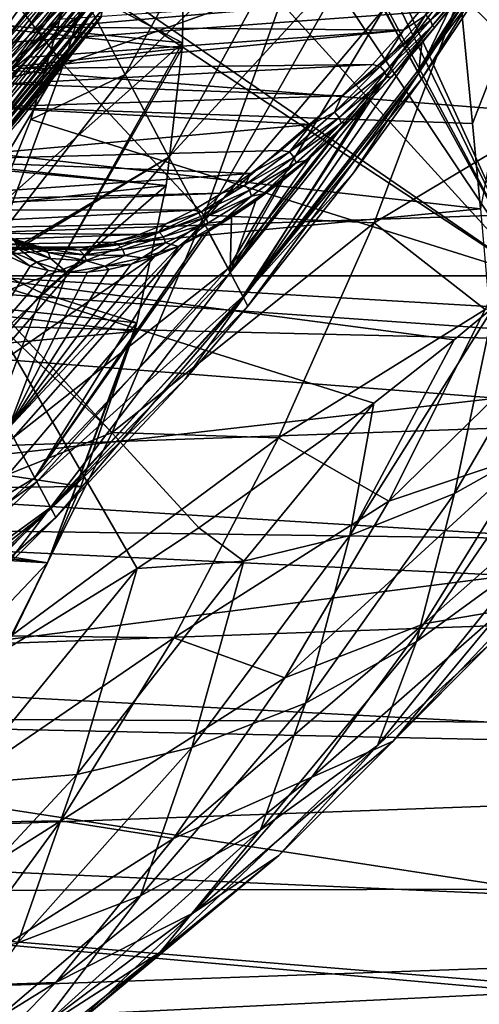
# Model space of a CAD drawing. Header units: metres. Extents: x -150 to 146, y -127 to 82.
# Tile 172 of 256: x 134.04 to 137.17, y -19.48 to -12.78. Entities that reach past the tile are written whole.
import ezdxf

# ---------------------------------------------------------------- set-up
doc = ezdxf.new("R2010")
doc.units = ezdxf.units.M
doc.layers.add('solid_ELLA_AP_WANNE_SW0001', color=7, linetype='CONTINUOUS')

msp = doc.modelspace()

# ---------------------------------------------------------------- linework, layer by layer
at = {"layer": 'solid_ELLA_AP_WANNE_SW0001'}
for points in [[(137.512939, -14.520978, -8.348638), (134.144867, -7.143502, -14.662984), (134.42749, -8.163371, -13.790082)], [(137.512939, -14.520978, -8.348638), (137.900238, -7.143502, -14.662984), (134.144867, -7.143502, -14.662984)], [(137.512939, -14.520978, -8.348638), (134.42749, -8.163371, -13.790082), (134.57576, -9.013876, -13.06214)], [(137.512939, -14.520978, -8.348638), (134.57576, -9.013876, -13.06214), (134.598022, -9.199657, -12.903131)], [(137.512939, -14.520978, -8.348638), (134.598022, -9.199657, -12.903131), (134.657349, -10.253351, -12.001278)], [(137.512939, -14.520978, -8.348638), (134.657349, -10.253351, -12.001278), (134.598969, -11.317586, -11.090405)], [(143.680542, -12.361906, 19.395445), (129.853088, -11.141673, 20.12121), (129.853088, -12.796, 19.111837)], [(133.676315, -13.282041, 2.924891), (134.53772, -12.367946, 2.032059), (133.970123, -11.213574, 0.863677)], [(134.403427, -12.469655, -10.104355), (135.773392, -11.289964, -9.115927), (134.760269, -13.150516, -8.529869)], [(137.512939, -14.520978, -8.348638), (134.598969, -11.317586, -11.090405), (134.421555, -12.390265, -10.172304)], [(134.760269, -13.150516, -8.529869), (135.773392, -11.289964, -9.115927), (136.075989, -11.860978, -7.680458)], [(136.662949, -12.968595, -3.136828), (136.522079, -12.702783, -4.682045), (137.698563, -11.310425, -3.197284)], [(136.662949, -12.968595, -3.136828), (137.698563, -11.310425, -3.197284), (137.791122, -11.485082, -1.60407)], [(133.294662, -11.728682, 16.78624), (134.868622, -11.376243, 15.565991), (134.34024, -13.083447, 14.733674)], [(134.34024, -13.083447, 14.733674), (134.868622, -11.376243, 15.565991), (135.859283, -12.540697, 13.488367)], [(133.4776, -13.078621, -5.308316), (134.599106, -11.685882, -5.151131), (134.599106, -11.43717, -5.681999)], [(133.4776, -13.078621, -5.308316), (134.599106, -11.43717, -5.681999), (133.4776, -12.559757, -6.440579)], [(136.747803, -13.128714, -1.573064), (136.662949, -12.968595, -3.136828), (137.791122, -11.485082, -1.60407)], [(136.747803, -13.128714, -1.573064), (137.791122, -11.485082, -1.60407), (137.822037, -11.543432, 0)], [(136.756088, -13.144347, 1.323584), (136.776138, -13.182192, 0), (137.809219, -11.515745, 1.071569)], [(136.756088, -13.144347, 1.323584), (137.809219, -11.515745, 1.071569), (137.571487, -11.879149, 1.429167)], [(137.809219, -11.515745, 1.071569), (136.776138, -13.182192, 0), (137.34201, -12.333667, 0)], [(137.34201, -12.333667, 0), (136.747803, -13.128714, -1.573064), (137.822037, -11.543432, 0)], [(129.853088, -13.234123, -18.811113), (129.853088, -11.603557, -19.858437), (137.04866, -12.706167, -19.17168)], [(133.4776, -13.078621, -5.308316), (134.599106, -11.909968, -4.609407), (134.599106, -11.685882, -5.151131)], [(132.739838, -13.481302, 15.912254), (133.294662, -11.728682, 16.78624), (134.34024, -13.083447, 14.733674)], [(133.4776, -13.495652, -4.134722), (134.599106, -12.108957, -4.057971), (134.599106, -11.909968, -4.609407)], [(133.4776, -13.495652, -4.134722), (134.599106, -11.909968, -4.609407), (133.4776, -13.078621, -5.308316)], [(134.760269, -13.150516, -8.529869), (136.075989, -11.860978, -7.680458), (135.058243, -13.712797, -6.894525)], [(135.058243, -13.712797, -6.894525), (136.075989, -11.860978, -7.680458), (136.32605, -12.332848, -6.199579)], [(136.756088, -13.144347, 1.323584), (137.571487, -11.879149, 1.429167), (137.156296, -12.461553, 2.001332)], [(137.038803, -12.603719, 11.793196), (138.340973, -11.874136, 10.399168), (137.805099, -13.354037, 9.555031)], [(135.149826, -12.935666, -13.977853), (130.843811, -12.507322, -14.344471), (135.162552, -12.093057, -14.699039)], [(133.4776, -13.495652, -4.134722), (134.599106, -12.282431, -3.497983), (134.599106, -12.108957, -4.057971)], [(134.585678, -12.638315, -14.863302), (135.149826, -12.935666, -13.977853), (135.162552, -12.093057, -14.699039)], [(132.954712, -13.949277, -15.309886), (134.585678, -12.638315, -14.863302), (134.039352, -12.25502, -15.723896)], [(133.4776, -13.807603, -2.928934), (134.599106, -12.430021, -2.930624), (134.599106, -12.282431, -3.497983)], [(133.4776, -13.807603, -2.928934), (134.599106, -12.282431, -3.497983), (133.4776, -13.495652, -4.134722)], [(143.680542, -13.892014, 18.330629), (143.680542, -12.361906, 19.395445), (129.853088, -12.796, 19.111837)], [(134.007736, -12.830613, 0.127901), (133.104477, -12.378834, -0.301582), (134.178818, -12.613539, -0.093397)], [(134.4048, -12.608501, 2.282019), (134.53772, -12.367946, 2.032059), (133.676315, -13.282041, 2.924891)], [(137.512939, -14.520978, -8.348638), (134.421555, -12.390265, -10.172304), (134.403427, -12.469655, -10.104355)], [(135.058243, -13.712797, -6.894525), (136.32605, -12.332848, -6.199579), (135.292114, -14.15414, -5.212319)], [(135.292114, -14.15414, -5.212319), (136.32605, -12.332848, -6.199579), (136.522079, -12.702783, -4.682045)], [(137.34201, -12.333667, 0), (136.776138, -13.182192, 0), (136.747803, -13.128714, -1.573064)], [(133.4776, -13.807603, -2.928934), (134.599106, -12.551418, -2.35709), (134.599106, -12.430021, -2.930624)], [(133.535767, -13.383451, 0.69239), (134.007736, -12.830613, 0.127901), (134.403137, -12.421787, -0.30131)], [(133.586273, -13.411436, 0.710495), (133.535767, -13.383451, 0.69239), (134.403137, -12.421787, -0.30131)], [(133.634781, -13.446615, 0.71893), (133.586273, -13.411436, 0.710495), (134.403137, -12.421787, -0.30131)], [(133.634781, -13.446615, 0.71893), (134.403137, -12.421787, -0.30131), (134.459137, -12.458727, -0.297145)], [(133.679047, -13.487868, 0.717667), (133.634781, -13.446615, 0.71893), (134.459137, -12.458727, -0.297145)], [(133.679047, -13.487868, 0.717667), (134.459137, -12.458727, -0.297145), (134.509064, -12.503038, -0.304608)], [(134.007736, -12.830613, 0.127901), (134.178818, -12.613539, -0.093397), (134.403137, -12.421787, -0.30131)], [(136.9673, -12.706161, 2.254166), (136.756088, -13.144347, 1.323584), (137.156296, -12.461553, 2.001332)], [(136.805298, -12.748232, 2.486498), (136.836304, -12.783043, 2.478658), (137.149094, -12.401631, 2.056883)], [(136.836304, -12.783043, 2.478658), (137.160828, -12.439672, 2.027095), (137.149094, -12.401631, 2.056883)], [(136.836304, -12.783043, 2.478658), (136.850403, -12.818638, 2.458107), (137.160828, -12.439672, 2.027095)], [(136.850403, -12.818638, 2.458107), (137.156296, -12.461553, 2.001332), (137.160828, -12.439672, 2.027095)], [(136.850403, -12.818638, 2.458107), (136.864075, -12.832297, 2.401554), (137.156296, -12.461553, 2.001332)], [(136.864075, -12.832297, 2.401554), (136.9673, -12.706161, 2.254166), (137.156296, -12.461553, 2.001332)], [(135.147675, -12.973066, -13.945843), (130.766006, -13.456733, -13.531875), (130.843811, -12.507322, -14.344471)], [(135.147675, -12.973066, -13.945843), (130.843811, -12.507322, -14.344471), (135.149826, -12.935666, -13.977853)], [(133.717239, -13.533514, 0.706758), (133.679047, -13.487868, 0.717667), (134.509064, -12.503038, -0.304608)], [(133.717239, -13.533514, 0.706758), (134.509064, -12.503038, -0.304608), (134.550446, -12.552512, -0.323314)], [(134.118469, -13.45746, -9.258897), (134.403427, -12.469655, -10.104355), (134.760269, -13.150516, -8.529869)], [(137.512939, -14.520978, -8.348638), (134.403427, -12.469655, -10.104355), (134.118469, -13.45746, -9.258897)], [(133.4776, -14.012045, -1.700341), (134.599106, -12.646367, -1.778588), (134.599106, -12.551418, -2.35709)], [(133.4776, -14.012045, -1.700341), (134.599106, -12.551418, -2.35709), (133.4776, -13.807603, -2.928934)], [(133.747849, -13.581697, 0.686648), (133.717239, -13.533514, 0.706758), (134.550446, -12.552512, -0.323314)], [(133.747849, -13.581697, 0.686648), (134.550446, -12.552512, -0.323314), (134.581238, -12.604711, -0.352346)], [(134.34024, -13.083447, 14.733674), (135.859283, -12.540697, 13.488367), (135.297775, -14.10737, 12.603853)], [(135.297775, -14.10737, 12.603853), (135.859283, -12.540697, 13.488367), (137.038803, -12.603719, 11.793196)], [(132.954712, -13.949277, -15.309886), (133.567612, -14.341363, -14.344414), (134.585678, -12.638315, -14.863302)], [(133.4776, -14.012045, -1.700341), (134.599106, -12.714667, -1.196339), (134.599106, -12.646367, -1.778588)], [(133.549103, -13.482695, 3.134706), (134.4048, -12.608501, 2.282019), (133.676315, -13.282041, 2.924891)], [(134.299393, -12.777443, 2.473927), (134.4048, -12.608501, 2.282019), (133.549103, -13.482695, 3.134706)], [(133.567612, -14.341363, -14.344414), (135.149826, -12.935666, -13.977853), (134.585678, -12.638315, -14.863302)], [(133.769577, -13.630457, 0.658153), (133.747849, -13.581697, 0.686648), (134.581238, -12.604711, -0.352346)], [(133.769577, -13.630457, 0.658153), (134.581238, -12.604711, -0.352346), (134.599854, -12.657011, -0.390261)], [(133.781586, -13.677809, 0.622435), (133.769577, -13.630457, 0.658153), (134.599854, -12.657011, -0.390261)], [(133.781586, -13.677809, 0.622435), (134.599854, -12.657011, -0.390261), (134.605377, -12.706705, -0.435088)], [(134.265137, -12.8283, 2.534644), (136.653061, -12.850498, 2.628759), (136.862732, -12.601473, 2.338449)], [(134.265137, -12.8283, 2.534644), (136.862732, -12.601473, 2.338449), (134.299393, -12.777443, 2.473927)], [(135.297775, -14.10737, 12.603853), (137.038803, -12.603719, 11.793196), (136.454102, -14.161072, 10.872157)], [(136.454102, -14.161072, 10.872157), (137.038803, -12.603719, 11.793196), (137.805099, -13.354037, 9.555031)], [(136.862732, -12.601473, 2.338449), (136.653061, -12.850498, 2.628759), (136.805298, -12.748232, 2.486498)], [(129.853088, -13.234123, -18.811113), (137.04866, -12.706167, -19.17168), (137.123657, -13.485404, -18.631798)], [(133.4776, -14.107386, -0.458508), (134.599106, -12.756173, -0.61157), (134.599106, -12.714667, -1.196339)], [(133.4776, -14.107386, -0.458508), (134.599106, -12.714667, -1.196339), (133.4776, -14.012045, -1.700341)], [(133.783356, -13.721827, 0.580945), (133.781586, -13.677809, 0.622435), (134.605377, -12.706705, -0.435088)], [(133.783356, -13.721827, 0.580945), (134.605377, -12.706705, -0.435088), (134.597488, -12.751469, -0.484744)], [(135.292114, -14.15414, -5.212319), (136.522079, -12.702783, -4.682045), (135.460327, -14.471546, -3.494687)], [(135.460327, -14.471546, -3.494687), (136.522079, -12.702783, -4.682045), (136.662949, -12.968595, -3.136828)], [(136.9673, -12.706161, 2.254166), (136.777145, -12.937689, 2.519648), (136.756088, -13.144347, 1.323584)], [(136.864075, -12.832297, 2.401554), (136.777145, -12.937689, 2.519648), (136.9673, -12.706161, 2.254166)], [(137.123657, -13.485404, -18.631798), (137.04866, -12.706167, -19.17168), (137.430908, -12.693711, -19.20295)], [(137.123657, -13.485404, -18.631798), (137.430908, -12.693711, -19.20295), (137.17688, -14.065843, -18.197584)], [(143.680542, -13.892014, 18.330629), (129.853088, -12.796, 19.111837), (129.853088, -14.359484, 17.966782)], [(133.4776, -14.107386, -0.458508), (134.576569, -12.78893, -0.536647), (134.599106, -12.756173, -0.61157)], [(134.030594, -13.479532, 0.167447), (134.576569, -12.78893, -0.536647), (133.4776, -14.107386, -0.458508)], [(134.265137, -12.8283, 2.534644), (134.299393, -12.777443, 2.473927), (133.549103, -13.482695, 3.134706)], [(133.774841, -13.760718, 0.535373), (134.597488, -12.751469, -0.484744), (134.576569, -12.78893, -0.536647)], [(133.774841, -13.760718, 0.535373), (133.783356, -13.721827, 0.580945), (134.597488, -12.751469, -0.484744)], [(133.774841, -13.760718, 0.535373), (134.576569, -12.78893, -0.536647), (134.030594, -13.479532, 0.167447)], [(134.597488, -12.751469, -0.484744), (134.599106, -12.756173, -0.61157), (134.576569, -12.78893, -0.536647)], [(136.805298, -12.748232, 2.486498), (136.494781, -13.097445, 2.932645), (136.836304, -12.783043, 2.478658)], [(136.653061, -12.850498, 2.628759), (136.494781, -13.097445, 2.932645), (136.805298, -12.748232, 2.486498)], [(136.494781, -13.097445, 2.932645), (136.525772, -13.132808, 2.927797), (136.836304, -12.783043, 2.478658)], [(136.836304, -12.783043, 2.478658), (136.525772, -13.132808, 2.927797), (136.850403, -12.818638, 2.458107)], [(133.415848, -13.666506, 3.35161), (134.265137, -12.8283, 2.534644), (133.549103, -13.482695, 3.134706)], [(134.113144, -13.032243, 2.793496), (134.265137, -12.8283, 2.534644), (133.415848, -13.666506, 3.35161)], [(134.046753, -13.111022, 2.900748), (136.442871, -13.082617, 2.933043), (136.653061, -12.850498, 2.628759)], [(134.046753, -13.111022, 2.900748), (136.653061, -12.850498, 2.628759), (134.113144, -13.032243, 2.793496)], [(134.113144, -13.032243, 2.793496), (136.653061, -12.850498, 2.628759), (134.265137, -12.8283, 2.534644)], [(136.653061, -12.850498, 2.628759), (136.442871, -13.082617, 2.933043), (136.494781, -13.097445, 2.932645)], [(136.525772, -13.132808, 2.927797), (136.539871, -13.170021, 2.910341), (136.850403, -12.818638, 2.458107)], [(136.850403, -12.818638, 2.458107), (136.539871, -13.170021, 2.910341), (136.570816, -13.169671, 2.829193)], [(136.850403, -12.818638, 2.458107), (136.570816, -13.169671, 2.829193), (136.864075, -12.832297, 2.401554)], [(136.864075, -12.832297, 2.401554), (136.570816, -13.169671, 2.829193), (136.777145, -12.937689, 2.519648)], [(135.038971, -13.90661, -13.146828), (130.766006, -13.456733, -13.531875), (135.147675, -12.973066, -13.945843)], [(133.567612, -14.341363, -14.344414), (134.19548, -14.639866, -13.355373), (135.149826, -12.935666, -13.977853)], [(134.19548, -14.639866, -13.355373), (135.147675, -12.973066, -13.945843), (135.149826, -12.935666, -13.977853)], [(134.19548, -14.639866, -13.355373), (135.038971, -13.90661, -13.146828), (135.147675, -12.973066, -13.945843)], [(135.460327, -14.471546, -3.494687), (136.662949, -12.968595, -3.136828), (135.561707, -14.662856, -1.753302)], [(135.561707, -14.662856, -1.753302), (136.662949, -12.968595, -3.136828), (136.747803, -13.128714, -1.573064)], [(136.570816, -13.169671, 2.829193), (136.694305, -13.034001, 2.638744), (136.777145, -12.937689, 2.519648)], [(136.777145, -12.937689, 2.519648), (136.694305, -13.034001, 2.638744), (136.756088, -13.144347, 1.323584)], [(133.27478, -13.831489, 3.571447), (134.113144, -13.032243, 2.793496), (133.415848, -13.666506, 3.35161)], [(134.046753, -13.111022, 2.900748), (134.113144, -13.032243, 2.793496), (133.27478, -13.831489, 3.571447)], [(136.694305, -13.034001, 2.638744), (135.56543, -14.669881, 1.654307), (136.756088, -13.144347, 1.323584)], [(136.395935, -13.358144, 3.08501), (135.56543, -14.669881, 1.654307), (136.694305, -13.034001, 2.638744)], [(136.570816, -13.169671, 2.829193), (136.395935, -13.358144, 3.08501), (136.694305, -13.034001, 2.638744)], [(132.739838, -13.481302, 15.912254), (134.34024, -13.083447, 14.733674), (133.739944, -14.705772, 13.788058)], [(133.950851, -13.214901, 3.049168), (134.046753, -13.111022, 2.900748), (133.27478, -13.831489, 3.571447)], [(133.739944, -14.705772, 13.788058), (134.34024, -13.083447, 14.733674), (135.297775, -14.10737, 12.603853)], [(133.950851, -13.214901, 3.049168), (136.233093, -13.296815, 3.249978), (136.442871, -13.082617, 2.933043)], [(133.950851, -13.214901, 3.049168), (136.442871, -13.082617, 2.933043), (134.046753, -13.111022, 2.900748)], [(135.561707, -14.662856, -1.753302), (136.747803, -13.128714, -1.573064), (136.776138, -13.182192, 0)], [(136.494781, -13.097445, 2.932645), (136.184814, -13.407717, 3.406889), (136.525772, -13.132808, 2.927797)], [(136.233093, -13.296815, 3.249978), (136.184814, -13.407717, 3.406889), (136.494781, -13.097445, 2.932645)], [(136.184814, -13.407717, 3.406889), (136.215851, -13.443325, 3.404989), (136.525772, -13.132808, 2.927797)], [(136.525772, -13.132808, 2.927797), (136.215851, -13.443325, 3.404989), (136.539871, -13.170021, 2.910341)], [(136.442871, -13.082617, 2.933043), (136.233093, -13.296815, 3.249978), (136.494781, -13.097445, 2.932645)], [(133.690628, -14.520978, -8.348638), (134.760269, -13.150516, -8.529869), (135.058243, -13.712797, -6.894525)], [(133.690628, -14.520978, -8.348638), (134.118469, -13.45746, -9.258897), (134.760269, -13.150516, -8.529869)], [(136.312531, -13.821391, 0), (135.561707, -14.662856, -1.753302), (136.776138, -13.182192, 0)], [(136.756088, -13.144347, 1.323584), (135.56543, -14.669881, 1.654307), (135.595581, -14.726771, 0)], [(136.756088, -13.144347, 1.323584), (135.595581, -14.726771, 0), (136.312531, -13.821391, 0)], [(136.215851, -13.443325, 3.404989), (136.22995, -13.481865, 3.390718), (136.539871, -13.170021, 2.910341)], [(136.539871, -13.170021, 2.910341), (136.22995, -13.481865, 3.390718), (136.277924, -13.471731, 3.282389)], [(136.570816, -13.169671, 2.829193), (136.277924, -13.471731, 3.282389), (136.395935, -13.358144, 3.08501)], [(136.539871, -13.170021, 2.910341), (136.277924, -13.471731, 3.282389), (136.570816, -13.169671, 2.829193)], [(136.756088, -13.144347, 1.323584), (136.312531, -13.821391, 0), (136.776138, -13.182192, 0)], [(129.853088, -13.234123, -18.811113), (137.123657, -13.485404, -18.631798), (137.17688, -14.065843, -18.197584)], [(129.853088, -14.770735, -17.630241), (129.853088, -13.234123, -18.811113), (137.17688, -14.065843, -18.197584)], [(133.950851, -13.214901, 3.049168), (133.780167, -13.374374, 3.294529), (136.233093, -13.296815, 3.249978)], [(133.780167, -13.374374, 3.294529), (136.024689, -13.492215, 3.57815), (136.233093, -13.296815, 3.249978)], [(136.233093, -13.296815, 3.249978), (136.024689, -13.492215, 3.57815), (136.184814, -13.407717, 3.406889)], [(133.314224, -13.73461, 3.955158), (136.024689, -13.492215, 3.57815), (133.780167, -13.374374, 3.294529)], [(136.395935, -13.358144, 3.08501), (135.475159, -14.499553, 3.298607), (135.56543, -14.669881, 1.654307)], [(136.206223, -13.545638, 3.38291), (135.475159, -14.499553, 3.298607), (136.395935, -13.358144, 3.08501)], [(136.277924, -13.471731, 3.282389), (136.206223, -13.545638, 3.38291), (136.395935, -13.358144, 3.08501)], [(136.454102, -14.161072, 10.872157), (137.805099, -13.354037, 9.555031), (137.20813, -14.750165, 8.614661)], [(135.038971, -13.90661, -13.146828), (130.758179, -13.509027, -13.487117), (130.766006, -13.456733, -13.531875)], [(137.512939, -14.520978, -8.348638), (134.118469, -13.45746, -9.258897), (133.690628, -14.520978, -8.348638)], [(136.184814, -13.407717, 3.406889), (135.877197, -13.6772, 3.906708), (136.215851, -13.443325, 3.404989)], [(136.024689, -13.492215, 3.57815), (135.877197, -13.6772, 3.906708), (136.184814, -13.407717, 3.406889)], [(135.877197, -13.6772, 3.906708), (135.908325, -13.712765, 3.907679), (136.215851, -13.443325, 3.404989)], [(136.215851, -13.443325, 3.404989), (135.908325, -13.712765, 3.907679), (136.22995, -13.481865, 3.390718)], [(135.038971, -13.90661, -13.146828), (130.567886, -14.396254, -12.727744), (130.758179, -13.509027, -13.487117)], [(133.314224, -13.73461, 3.955158), (135.818573, -13.668086, 3.916064), (136.024689, -13.492215, 3.57815)], [(136.024689, -13.492215, 3.57815), (135.818573, -13.668086, 3.916064), (135.877197, -13.6772, 3.906708)], [(135.908325, -13.712765, 3.907679), (135.92247, -13.752343, 3.896658), (136.22995, -13.481865, 3.390718)], [(136.22995, -13.481865, 3.390718), (135.92247, -13.752343, 3.896658), (135.986923, -13.73692, 3.758955)], [(136.277924, -13.471731, 3.282389), (135.986923, -13.73692, 3.758955), (136.206223, -13.545638, 3.38291)], [(136.22995, -13.481865, 3.390718), (135.986923, -13.73692, 3.758955), (136.277924, -13.471731, 3.282389)], [(136.206223, -13.545638, 3.38291), (136.01799, -13.717175, 3.689527), (135.475159, -14.499553, 3.298607)], [(135.986923, -13.73692, 3.758955), (136.01799, -13.717175, 3.689527), (136.206223, -13.545638, 3.38291)], [(133.314224, -13.73461, 3.955158), (135.615723, -13.823838, 4.262142), (135.818573, -13.668086, 3.916064)], [(135.818573, -13.668086, 3.916064), (135.615723, -13.823838, 4.262142), (135.877197, -13.6772, 3.906708)], [(132.859528, -14.016953, 4.646791), (135.615723, -13.823838, 4.262142), (133.314224, -13.73461, 3.955158)], [(135.058243, -13.712797, -6.894525), (133.777573, -15.201439, -6.835659), (133.492966, -14.664837, -8.467002)], [(133.690628, -14.520978, -8.348638), (135.058243, -13.712797, -6.894525), (133.492966, -14.664837, -8.467002)], [(135.058243, -13.712797, -6.894525), (135.292114, -14.15414, -5.212319), (133.777573, -15.201439, -6.835659)], [(136.01799, -13.717175, 3.689527), (135.83197, -13.872254, 4.003725), (135.475159, -14.499553, 3.298607)], [(135.877197, -13.6772, 3.906708), (135.573868, -13.904057, 4.429569), (135.908325, -13.712765, 3.907679)], [(135.615723, -13.823838, 4.262142), (135.573868, -13.904057, 4.429569), (135.877197, -13.6772, 3.906708)], [(135.573868, -13.904057, 4.429569), (135.605133, -13.939309, 4.4333), (135.908325, -13.712765, 3.907679)], [(135.908325, -13.712765, 3.907679), (135.605133, -13.939309, 4.4333), (135.92247, -13.752343, 3.896658)], [(135.986923, -13.73692, 3.758955), (135.83197, -13.872254, 4.003725), (136.01799, -13.717175, 3.689527)], [(135.605133, -13.939309, 4.4333), (135.619354, -13.979637, 4.425571), (135.92247, -13.752343, 3.896658)], [(135.92247, -13.752343, 3.896658), (135.619354, -13.979637, 4.425571), (135.699402, -13.963695, 4.2567)], [(135.986923, -13.73692, 3.758955), (135.699402, -13.963695, 4.2567), (135.83197, -13.872254, 4.003725)], [(135.92247, -13.752343, 3.896658), (135.699402, -13.963695, 4.2567), (135.986923, -13.73692, 3.758955)], [(132.859528, -14.016953, 4.646791), (135.417068, -13.959037, 4.614734), (135.615723, -13.823838, 4.262142)], [(135.615723, -13.823838, 4.262142), (135.417068, -13.959037, 4.614734), (135.573868, -13.904057, 4.429569)], [(136.312531, -13.821391, 0), (135.595581, -14.726771, 0), (135.561707, -14.662856, -1.753302)], [(143.680542, -15.330934, 17.145334), (143.680542, -13.892014, 18.330629), (129.853088, -14.359484, 17.966782)], [(134.839951, -14.840486, -12.347528), (130.567886, -14.396254, -12.727744), (135.038971, -13.90661, -13.146828)], [(134.19548, -14.639866, -13.355373), (134.839951, -14.840486, -12.347528), (135.038971, -13.90661, -13.146828)], [(135.573868, -13.904057, 4.429569), (135.276932, -14.086422, 4.972876), (135.605133, -13.939309, 4.4333)], [(135.417068, -13.959037, 4.614734), (135.276932, -14.086422, 4.972876), (135.573868, -13.904057, 4.429569)], [(135.83197, -13.872254, 4.003725), (135.648834, -14.010478, 4.324321), (135.475159, -14.499553, 3.298607)], [(135.699402, -13.963695, 4.2567), (135.648834, -14.010478, 4.324321), (135.83197, -13.872254, 4.003725)], [(132.759308, -14.069585, 4.805893), (135.223557, -14.073417, 4.972147), (135.417068, -13.959037, 4.614734)], [(132.859528, -14.016953, 4.646791), (132.759308, -14.069585, 4.805893), (135.417068, -13.959037, 4.614734)], [(135.417068, -13.959037, 4.614734), (135.223557, -14.073417, 4.972147), (135.276932, -14.086422, 4.972876)], [(135.276932, -14.086422, 4.972876), (135.308411, -14.121116, 4.979227), (135.605133, -13.939309, 4.4333)], [(135.605133, -13.939309, 4.4333), (135.308411, -14.121116, 4.979227), (135.619354, -13.979637, 4.425571)], [(135.308411, -14.121116, 4.979227), (135.322708, -14.161908, 4.974805), (135.619354, -13.979637, 4.425571)], [(135.619354, -13.979637, 4.425571), (135.322708, -14.161908, 4.974805), (135.417114, -14.150497, 4.773396)], [(135.699402, -13.963695, 4.2567), (135.417114, -14.150497, 4.773396), (135.648834, -14.010478, 4.324321)], [(135.619354, -13.979637, 4.425571), (135.417114, -14.150497, 4.773396), (135.699402, -13.963695, 4.2567)], [(129.853088, -14.770735, -17.630241), (137.17688, -14.065843, -18.197584), (137.253571, -14.945625, -17.482227)], [(132.424454, -14.218806, 5.356836), (135.223557, -14.073417, 4.972147), (132.759308, -14.069585, 4.805893)], [(135.417114, -14.150497, 4.773396), (135.48465, -14.121776, 4.621756), (135.648834, -14.010478, 4.324321)], [(135.648834, -14.010478, 4.324321), (135.48465, -14.121776, 4.621756), (135.475159, -14.499553, 3.298607)], [(132.424454, -14.218806, 5.356836), (135.036072, -14.166904, 5.33275), (135.223557, -14.073417, 4.972147)], [(133.739944, -14.705772, 13.788058), (135.297775, -14.10737, 12.603853), (134.672073, -15.586953, 11.618226)], [(134.672073, -15.586953, 11.618226), (135.297775, -14.10737, 12.603853), (136.454102, -14.161072, 10.872157)], [(135.276932, -14.086422, 4.972876), (134.988724, -14.222382, 5.53391), (135.308411, -14.121116, 4.979227)], [(135.036072, -14.166904, 5.33275), (134.988724, -14.222382, 5.53391), (135.276932, -14.086422, 4.972876)], [(134.988724, -14.222382, 5.53391), (135.020447, -14.256297, 5.542707), (135.308411, -14.121116, 4.979227)], [(135.308411, -14.121116, 4.979227), (135.020447, -14.256297, 5.542707), (135.322708, -14.161908, 4.974805)], [(135.223557, -14.073417, 4.972147), (135.036072, -14.166904, 5.33275), (135.276932, -14.086422, 4.972876)], [(135.48465, -14.121776, 4.621756), (135.323975, -14.218622, 4.922559), (135.475159, -14.499553, 3.298607)], [(135.417114, -14.150497, 4.773396), (135.323975, -14.218622, 4.922559), (135.48465, -14.121776, 4.621756)], [(132.424454, -14.218806, 5.356836), (134.855408, -14.239594, 5.694982), (135.036072, -14.166904, 5.33275)], [(135.292114, -14.15414, -5.212319), (134.000168, -15.621502, -5.164589), (133.777573, -15.201439, -6.835659)], [(135.292114, -14.15414, -5.212319), (135.460327, -14.471546, -3.494687), (134.000168, -15.621502, -5.164589)], [(134.672073, -15.586953, 11.618226), (136.454102, -14.161072, 10.872157), (135.803421, -15.62447, 9.847168)], [(135.036072, -14.166904, 5.33275), (134.855408, -14.239594, 5.694982), (134.988724, -14.222382, 5.53391)], [(135.020447, -14.256297, 5.542707), (135.034866, -14.297273, 5.541585), (135.322708, -14.161908, 4.974805)], [(135.322708, -14.161908, 4.974805), (135.034866, -14.297273, 5.541585), (135.123642, -14.321692, 5.312188)], [(135.417114, -14.150497, 4.773396), (135.123642, -14.321692, 5.312188), (135.323975, -14.218622, 4.922559)], [(135.322708, -14.161908, 4.974805), (135.123642, -14.321692, 5.312188), (135.417114, -14.150497, 4.773396)], [(135.803421, -15.62447, 9.847168), (136.454102, -14.161072, 10.872157), (137.20813, -14.750165, 8.614661)], [(131.320023, -14.354547, 7.457654), (133.976334, -14.271296, 7.752221), (134.09613, -14.308425, 7.431829)], [(132.017883, -14.339953, 6.071054), (134.855408, -14.239594, 5.694982), (132.424454, -14.218806, 5.356836)], [(132.017883, -14.339953, 6.071054), (134.682358, -14.291717, 6.057271), (134.855408, -14.239594, 5.694982)], [(133.976334, -14.271296, 7.752221), (133.979324, -14.262616, 7.892095), (134.203751, -14.332025, 7.292699)], [(134.09613, -14.308425, 7.431829), (133.976334, -14.271296, 7.752221), (134.203751, -14.332025, 7.292699)], [(133.979324, -14.262616, 7.892095), (134.012573, -14.291972, 7.908416), (134.236572, -14.362646, 7.30752)], [(134.203751, -14.332025, 7.292699), (133.979324, -14.262616, 7.892095), (134.236572, -14.362646, 7.30752)], [(134.145081, -15.894941, 3.657387), (135.323975, -14.218622, 4.922559), (135.293991, -14.235326, 4.979808)], [(134.145081, -15.894941, 3.657387), (135.475159, -14.499553, 3.298607), (135.323975, -14.218622, 4.922559)], [(134.145081, -15.894941, 3.657387), (135.293991, -14.235326, 4.979808), (135.123642, -14.321692, 5.312188)], [(134.682358, -14.291717, 6.057271), (134.711823, -14.309968, 6.109758), (134.988724, -14.222382, 5.53391)], [(134.855408, -14.239594, 5.694982), (134.682358, -14.291717, 6.057271), (134.988724, -14.222382, 5.53391)], [(134.988724, -14.222382, 5.53391), (134.711823, -14.309968, 6.109758), (135.020447, -14.256297, 5.542707)], [(134.711823, -14.309968, 6.109758), (134.743866, -14.342918, 6.120799), (135.020447, -14.256297, 5.542707)], [(135.020447, -14.256297, 5.542707), (134.743866, -14.342918, 6.120799), (135.034866, -14.297273, 5.541585)], [(135.123642, -14.321692, 5.312188), (135.293991, -14.235326, 4.979808), (135.323975, -14.218622, 4.922559)], [(131.320023, -14.354547, 7.457654), (134.09613, -14.308425, 7.431829), (134.22467, -14.330171, 7.10611)], [(131.320023, -14.354547, 7.457654), (134.22467, -14.330171, 7.10611), (131.647583, -14.383287, 6.775732)], [(131.647583, -14.383287, 6.775732), (134.22467, -14.330171, 7.10611), (134.361755, -14.335911, 6.775695)], [(131.647583, -14.383287, 6.775732), (134.361755, -14.335911, 6.775695), (131.66745, -14.382826, 6.736357)], [(131.66745, -14.382826, 6.736357), (134.361755, -14.335911, 6.775695), (134.517593, -14.323648, 6.418042)], [(132.017883, -14.339953, 6.071054), (131.66745, -14.382826, 6.736357), (134.517593, -14.323648, 6.418042)], [(132.017883, -14.339953, 6.071054), (134.517593, -14.323648, 6.418042), (134.682358, -14.291717, 6.057271)], [(134.027664, -14.331059, 7.919932), (133.954453, -14.341301, 8.128789), (134.157898, -14.428311, 7.554093)], [(133.966385, -15.55773, 5.454032), (135.123642, -14.321692, 5.312188), (134.958878, -14.390714, 5.645968)], [(133.966385, -15.55773, 5.454032), (134.145081, -15.894941, 3.657387), (135.123642, -14.321692, 5.312188)], [(134.012573, -14.291972, 7.908416), (134.027664, -14.331059, 7.919932), (134.251465, -14.402574, 7.316007)], [(134.236572, -14.362646, 7.30752), (134.012573, -14.291972, 7.908416), (134.251465, -14.402574, 7.316007)], [(134.251465, -14.402574, 7.316007), (134.027664, -14.331059, 7.919932), (134.157898, -14.428311, 7.554093)], [(134.22467, -14.330171, 7.10611), (134.09613, -14.308425, 7.431829), (134.203751, -14.332025, 7.292699)], [(134.22467, -14.330171, 7.10611), (134.203751, -14.332025, 7.292699), (134.449097, -14.347179, 6.697218)], [(134.203751, -14.332025, 7.292699), (134.236572, -14.362646, 7.30752), (134.481506, -14.379016, 6.710275)], [(134.449097, -14.347179, 6.697218), (134.203751, -14.332025, 7.292699), (134.481506, -14.379016, 6.710275)], [(134.361755, -14.335911, 6.775695), (134.22467, -14.330171, 7.10611), (134.449097, -14.347179, 6.697218)], [(134.517593, -14.323648, 6.418042), (134.361755, -14.335911, 6.775695), (134.449097, -14.347179, 6.697218)], [(134.711823, -14.309968, 6.109758), (134.449097, -14.347179, 6.697218), (134.743866, -14.342918, 6.120799)], [(134.517593, -14.323648, 6.418042), (134.449097, -14.347179, 6.697218), (134.711823, -14.309968, 6.109758)], [(134.682358, -14.291717, 6.057271), (134.517593, -14.323648, 6.418042), (134.711823, -14.309968, 6.109758)], [(134.743866, -14.342918, 6.120799), (134.758408, -14.383804, 6.122944), (135.034866, -14.297273, 5.541585)], [(135.034866, -14.297273, 5.541585), (134.758408, -14.383804, 6.122944), (134.876007, -14.397799, 5.854255)], [(135.034866, -14.297273, 5.541585), (134.876007, -14.397799, 5.854255), (135.123642, -14.321692, 5.312188)], [(134.876007, -14.397799, 5.854255), (134.958878, -14.390714, 5.645968), (135.123642, -14.321692, 5.312188)], [(143.680542, -15.330934, 17.145334), (129.853088, -14.359484, 17.966782), (129.853088, -15.821021, 16.69417)], [(134.823532, -14.900973, -12.295756), (130.250137, -15.318001, -11.938825), (130.567886, -14.396254, -12.727744)], [(134.823532, -14.900973, -12.295756), (130.567886, -14.396254, -12.727744), (134.839951, -14.840486, -12.347528)], [(132.884491, -16.139021, -13.056344), (134.19548, -14.639866, -13.355373), (133.567612, -14.341363, -14.344414)], [(133.717957, -15.088945, 7.212471), (134.114868, -14.456217, 7.617232), (133.896988, -14.356299, 8.240568)], [(133.954453, -14.341301, 8.128789), (133.896988, -14.356299, 8.240568), (134.114868, -14.456217, 7.617232)], [(134.157898, -14.428311, 7.554093), (133.954453, -14.341301, 8.128789), (134.114868, -14.456217, 7.617232)], [(133.966385, -15.55773, 5.454032), (134.958878, -14.390714, 5.645968), (134.800232, -14.442557, 5.97999)], [(134.251465, -14.402574, 7.316007), (134.157898, -14.428311, 7.554093), (134.365967, -14.498102, 6.97265)], [(134.236572, -14.362646, 7.30752), (134.251465, -14.402574, 7.316007), (134.496216, -14.419549, 6.715631)], [(134.481506, -14.379016, 6.710275), (134.236572, -14.362646, 7.30752), (134.496216, -14.419549, 6.715631)], [(134.496216, -14.419549, 6.715631), (134.251465, -14.402574, 7.316007), (134.365967, -14.498102, 6.97265)], [(134.449097, -14.347179, 6.697218), (134.481506, -14.379016, 6.710275), (134.743866, -14.342918, 6.120799)], [(134.743866, -14.342918, 6.120799), (134.481506, -14.379016, 6.710275), (134.758408, -14.383804, 6.122944)], [(134.481506, -14.379016, 6.710275), (134.496216, -14.419549, 6.715631), (134.758408, -14.383804, 6.122944)], [(134.758408, -14.383804, 6.122944), (134.496216, -14.419549, 6.715631), (134.621613, -14.455013, 6.413325)], [(134.758408, -14.383804, 6.122944), (134.621613, -14.455013, 6.413325), (134.876007, -14.397799, 5.854255)], [(134.876007, -14.397799, 5.854255), (134.621613, -14.455013, 6.413325), (134.800232, -14.442557, 5.97999)], [(134.876007, -14.397799, 5.854255), (134.800232, -14.442557, 5.97999), (134.958878, -14.390714, 5.645968)], [(133.717957, -15.088945, 7.212471), (134.236374, -14.484709, 7.297218), (134.114868, -14.456217, 7.617232)], [(133.966385, -15.55773, 5.454032), (134.800232, -14.442557, 5.97999), (134.648239, -14.477487, 6.31314)], [(135.460327, -14.471546, -3.494687), (134.160187, -15.923442, -3.461149), (134.000168, -15.621502, -5.164589)], [(134.157898, -14.428311, 7.554093), (134.114868, -14.456217, 7.617232), (134.236374, -14.484709, 7.297218)], [(134.365967, -14.498102, 6.97265), (134.157898, -14.428311, 7.554093), (134.236374, -14.484709, 7.297218)], [(135.460327, -14.471546, -3.494687), (135.561707, -14.662856, -1.753302), (134.160187, -15.923442, -3.461149)], [(134.496216, -14.419549, 6.715631), (134.365967, -14.498102, 6.97265), (134.621613, -14.455013, 6.413325)], [(134.621613, -14.455013, 6.413325), (134.365967, -14.498102, 6.97265), (134.503357, -14.495857, 6.64434)], [(134.621613, -14.455013, 6.413325), (134.503357, -14.495857, 6.64434), (134.648239, -14.477487, 6.31314)], [(134.621613, -14.455013, 6.413325), (134.648239, -14.477487, 6.31314), (134.800232, -14.442557, 5.97999)], [(137.512939, -14.520978, -8.348638), (133.690628, -14.520978, -8.348638), (137.268295, -14.732444, -8.522629)], [(136.998306, -14.957376, -8.707699), (137.268295, -14.732444, -8.522629), (133.690628, -14.520978, -8.348638)], [(135.261871, -16.237242, -9.760754), (133.690628, -14.520978, -8.348638), (134.841629, -16.512566, -9.987286)], [(133.943817, -17.066046, -10.44268), (134.841629, -16.512566, -9.987286), (133.690628, -14.520978, -8.348638)], [(136.451569, -15.388886, -9.062739), (133.690628, -14.520978, -8.348638), (135.261871, -16.237242, -9.760754)], [(136.998306, -14.957376, -8.707699), (133.690628, -14.520978, -8.348638), (136.451569, -15.388886, -9.062739)], [(133.717957, -15.088945, 7.212471), (134.365967, -14.498102, 6.97265), (134.236374, -14.484709, 7.297218)], [(133.717957, -15.088945, 7.212471), (133.966385, -15.55773, 5.454032), (134.365967, -14.498102, 6.97265)], [(133.966385, -15.55773, 5.454032), (134.648239, -14.477487, 6.31314), (134.503357, -14.495857, 6.64434)], [(133.966385, -15.55773, 5.454032), (134.503357, -14.495857, 6.64434), (134.365967, -14.498102, 6.97265)], [(134.145081, -15.894941, 3.657387), (134.252808, -16.098217, 1.835121), (135.475159, -14.499553, 3.298607)], [(134.252808, -16.098217, 1.835121), (135.56543, -14.669881, 1.654307), (135.475159, -14.499553, 3.298607)], [(136.553818, -16.053762, 7.583959), (138.166031, -14.475302, 6.808523), (137.505112, -15.734877, 5.767402)], [(136.553818, -16.053762, 7.583959), (137.20813, -14.750165, 8.614661), (138.166031, -14.475302, 6.808523)], [(137.000763, -16.003542, -6.572203), (137.882065, -14.482659, -7.548092), (137.268295, -14.732444, -8.522629)], [(137.000763, -16.003542, -6.572203), (137.697693, -15.610832, -5.474386), (137.882065, -14.482659, -7.548092)], [(133.547714, -16.36274, -12.01161), (134.19548, -14.639866, -13.355373), (132.884491, -16.139021, -13.056344)], [(133.547714, -16.36274, -12.01161), (134.839951, -14.840486, -12.347528), (134.19548, -14.639866, -13.355373)], [(135.561707, -14.662856, -1.753302), (134.256592, -16.105366, -1.736015), (134.160187, -15.923442, -3.461149)], [(134.252808, -16.098217, 1.835121), (134.288788, -16.166136, 0), (135.56543, -14.669881, 1.654307)], [(135.561707, -14.662856, -1.753302), (135.595581, -14.726771, 0), (134.256592, -16.105366, -1.736015)], [(135.56543, -14.669881, 1.654307), (134.288788, -16.166136, 0), (135.169312, -15.223597, 0)], [(135.56543, -14.669881, 1.654307), (135.169312, -15.223597, 0), (135.595581, -14.726771, 0)], [(133.071609, -16.232691, 12.73528), (133.739944, -14.705772, 13.788058), (134.672073, -15.586953, 11.618226)], [(135.595581, -14.726771, 0), (135.169312, -15.223597, 0), (134.256592, -16.105366, -1.736015)], [(136.288925, -16.288137, -7.69354), (137.000763, -16.003542, -6.572203), (137.268295, -14.732444, -8.522629)], [(136.998306, -14.957376, -8.707699), (136.288925, -16.288137, -7.69354), (137.268295, -14.732444, -8.522629)], [(129.853088, -14.770735, -17.630241), (137.253571, -14.945625, -17.482227), (137.287231, -15.353894, -17.124775)], [(129.853088, -16.202482, -16.324203), (129.853088, -14.770735, -17.630241), (137.287231, -15.353894, -17.124775)], [(135.803421, -15.62447, 9.847168), (137.20813, -14.750165, 8.614661), (136.553818, -16.053762, 7.583959)], [(134.233215, -16.474415, -10.949056), (134.839951, -14.840486, -12.347528), (133.547714, -16.36274, -12.01161)], [(134.823532, -14.900973, -12.295756), (134.839951, -14.840486, -12.347528), (134.233215, -16.474415, -10.949056)], [(134.459259, -15.954123, -11.394371), (130.250137, -15.318001, -11.938825), (134.823532, -14.900973, -12.295756)], [(134.459259, -15.954123, -11.394371), (134.823532, -14.900973, -12.295756), (134.233215, -16.474415, -10.949056)], [(136.998306, -14.957376, -8.707699), (136.451569, -15.388886, -9.062739), (136.288925, -16.288137, -7.69354)], [(135.169312, -15.223597, 0), (134.288788, -16.166136, 0), (134.256592, -16.105366, -1.736015)], [(143.680542, -16.669073, 15.847461), (143.680542, -15.330934, 17.145334), (129.853088, -15.821021, 16.69417)], [(134.459259, -15.954123, -11.394371), (129.924408, -16.012831, -11.344123), (130.250137, -15.318001, -11.938825)], [(129.853088, -16.202482, -16.324203), (137.287231, -15.353894, -17.124775), (137.359879, -16.306953, -16.219843)], [(136.451569, -15.388886, -9.062739), (135.261871, -16.237242, -9.760754), (135.566956, -16.462692, -8.83082)], [(136.451569, -15.388886, -9.062739), (135.566956, -16.462692, -8.83082), (136.288925, -16.288137, -7.69354)], [(132.536133, -16.869183, 5.572292), (134.145081, -15.894941, 3.657387), (133.966385, -15.55773, 5.454032)], [(133.071609, -16.232691, 12.73528), (134.672073, -15.586953, 11.618226), (133.986053, -16.97031, 10.537571)], [(133.986053, -16.97031, 10.537571), (134.672073, -15.586953, 11.618226), (135.803421, -15.62447, 9.847168)], [(136.742371, -17.008978, -4.388837), (137.697693, -15.610832, -5.474386), (137.000763, -16.003542, -6.572203)], [(136.742371, -17.008978, -4.388837), (137.47731, -16.475433, -3.23113), (137.697693, -15.610832, -5.474386)], [(134.000168, -15.621502, -5.164589), (134.160187, -15.923442, -3.461149), (132.625488, -17.037806, -4.765958)], [(133.986053, -16.97031, 10.537571), (135.803421, -15.62447, 9.847168), (135.091064, -16.984203, 8.725028)], [(135.091064, -16.984203, 8.725028), (135.803421, -15.62447, 9.847168), (136.553818, -16.053762, 7.583959)], [(135.846268, -17.256651, 6.46939), (137.505112, -15.734877, 5.767402), (136.791367, -16.88975, 4.643074)], [(135.846268, -17.256651, 6.46939), (136.553818, -16.053762, 7.583959), (137.505112, -15.734877, 5.767402)], [(136.791367, -16.88975, 4.643074), (137.505112, -15.734877, 5.767402), (138.023453, -15.800283, 3.420481)], [(136.791367, -16.88975, 4.643074), (138.023453, -15.800283, 3.420481), (137.323227, -16.798635, 2.317444)], [(143.680542, -16.669073, 15.847461), (129.853088, -15.821021, 16.69417), (129.853088, -17.170237, 15.303037)], [(132.718475, -17.213276, 3.736636), (134.145081, -15.894941, 3.657387), (132.536133, -16.869183, 5.572292)], [(134.160187, -15.923442, -3.461149), (132.758392, -17.288597, -3.190829), (132.625488, -17.037806, -4.765958)], [(132.718475, -17.213276, 3.736636), (134.252808, -16.098217, 1.835121), (134.145081, -15.894941, 3.657387)], [(134.160187, -15.923442, -3.461149), (134.256592, -16.105366, -1.736015), (132.758392, -17.288597, -3.190829)], [(134.233215, -16.474415, -10.949056), (129.818481, -16.208202, -11.176906), (129.924408, -16.012831, -11.344123)], [(134.459259, -15.954123, -11.394371), (134.233215, -16.474415, -10.949056), (129.924408, -16.012831, -11.344123)], [(135.986511, -17.428608, -5.579499), (137.000763, -16.003542, -6.572203), (136.288925, -16.288137, -7.69354)], [(135.986511, -17.428608, -5.579499), (136.742371, -17.008978, -4.388837), (137.000763, -16.003542, -6.572203)], [(135.091064, -16.984203, 8.725028), (136.553818, -16.053762, 7.583959), (135.846268, -17.256651, 6.46939)], [(132.8284, -17.420698, 1.874869), (134.252808, -16.098217, 1.835121), (132.718475, -17.213276, 3.736636)], [(134.256592, -16.105366, -1.736015), (132.838409, -17.439585, -1.59948), (132.758392, -17.288597, -3.190829)], [(132.8284, -17.420698, 1.874869), (132.865128, -17.49, 0), (134.252808, -16.098217, 1.835121)], [(134.256592, -16.105366, -1.736015), (134.288788, -16.166136, 0), (132.838409, -17.439585, -1.59948)], [(134.252808, -16.098217, 1.835121), (132.865128, -17.49, 0), (133.919403, -16.531607, 0)], [(134.252808, -16.098217, 1.835121), (133.919403, -16.531607, 0), (134.288788, -16.166136, 0)], [(133.943817, -17.066046, -10.44268), (129.818481, -16.208202, -11.176906), (134.233215, -16.474415, -10.949056)], [(129.853088, -16.202482, -16.324203), (137.359879, -16.306953, -16.219843), (137.377655, -16.561184, -15.960176)], [(129.853088, -17.519199, -14.902271), (129.853088, -16.202482, -16.324203), (137.377655, -16.561184, -15.960176)], [(134.288788, -16.166136, 0), (133.919403, -16.531607, 0), (132.838409, -17.439585, -1.59948)], [(135.261871, -16.237242, -9.760754), (134.841629, -16.512566, -9.987286), (135.566956, -16.462692, -8.83082)], [(136.582413, -17.689224, 1.150491), (137.976303, -16.21785, 0.354857), (137.242767, -17.025661, -0.800655)], [(136.582413, -17.689224, 1.150491), (137.323227, -16.798635, 2.317444), (137.976303, -16.21785, 0.354857)], [(135.214798, -17.731514, -6.795143), (136.288925, -16.288137, -7.69354), (135.566956, -16.462692, -8.83082)], [(135.214798, -17.731514, -6.795143), (135.986511, -17.428608, -5.579499), (136.288925, -16.288137, -7.69354)], [(134.233215, -16.474415, -10.949056), (133.547714, -16.36274, -12.01161), (132.856491, -17.923574, -10.510037)], [(133.943817, -17.066046, -10.44268), (134.233215, -16.474415, -10.949056), (132.856491, -17.923574, -10.510037)], [(134.432388, -17.915665, -8.027626), (135.566956, -16.462692, -8.83082), (134.841629, -16.512566, -9.987286)], [(134.432388, -17.915665, -8.027626), (135.214798, -17.731514, -6.795143), (135.566956, -16.462692, -8.83082)], [(136.476105, -17.718229, -2.008319), (137.47731, -16.475433, -3.23113), (136.742371, -17.008978, -4.388837)], [(136.476105, -17.718229, -2.008319), (137.242767, -17.025661, -0.800655), (137.47731, -16.475433, -3.23113)], [(133.644531, -17.979828, -9.268695), (134.432388, -17.915665, -8.027626), (134.841629, -16.512566, -9.987286)], [(133.943817, -17.066046, -10.44268), (133.644531, -17.979828, -9.268695), (134.841629, -16.512566, -9.987286)], [(129.853088, -17.519199, -14.902271), (137.377655, -16.561184, -15.960176), (137.440598, -17.559275, -14.855027)], [(143.680542, -17.897547, 14.445684), (143.680542, -16.669073, 15.847461), (129.853088, -17.170237, 15.303037)], [(136.029541, -17.932236, 3.443018), (137.323227, -16.798635, 2.317444), (136.582413, -17.689224, 1.150491)], [(136.029541, -17.932236, 3.443018), (136.791367, -16.88975, 4.643074), (137.323227, -16.798635, 2.317444)], [(135.089905, -18.351284, 5.277945), (136.791367, -16.88975, 4.643074), (136.029541, -17.932236, 3.443018)], [(135.089905, -18.351284, 5.277945), (135.846268, -17.256651, 6.46939), (136.791367, -16.88975, 4.643074)], [(133.243927, -18.248903, 9.36856), (133.986053, -16.97031, 10.537571), (135.091064, -16.984203, 8.725028)], [(133.243927, -18.248903, 9.36856), (135.091064, -16.984203, 8.725028), (134.321747, -18.231251, 7.513183)], [(134.321747, -18.231251, 7.513183), (135.091064, -16.984203, 8.725028), (135.846268, -17.256651, 6.46939)], [(135.681534, -18.290863, -3.25996), (136.742371, -17.008978, -4.388837), (135.986511, -17.428608, -5.579499)], [(135.681534, -18.290863, -3.25996), (136.476105, -17.718229, -2.008319), (136.742371, -17.008978, -4.388837)], [(135.805786, -18.466339, -0.072891), (137.242767, -17.025661, -0.800655), (136.476105, -17.718229, -2.008319)], [(135.805786, -18.466339, -0.072891), (136.582413, -17.689224, 1.150491), (137.242767, -17.025661, -0.800655)], [(143.680542, -17.897547, 14.445684), (129.853088, -17.170237, 15.303037), (129.853088, -18.397554, 13.803261)], [(134.321747, -18.231251, 7.513183), (135.846268, -17.256651, 6.46939), (135.089905, -18.351284, 5.277945)], [(134.864426, -18.739689, -4.547107), (135.986511, -17.428608, -5.579499), (135.214798, -17.731514, -6.795143)], [(134.864426, -18.739689, -4.547107), (135.681534, -18.290863, -3.25996), (135.986511, -17.428608, -5.579499)], [(129.853088, -17.519199, -14.902271), (137.447449, -17.681017, -14.709917), (137.496368, -18.695694, -13.396681)], [(129.853088, -17.519199, -14.902271), (137.440598, -17.559275, -14.855027), (137.447449, -17.681017, -14.709917)], [(129.853088, -18.711538, -13.374541), (129.853088, -17.519199, -14.902271), (137.496368, -18.695694, -13.396681)], [(135.224716, -18.8554, 2.175221), (136.582413, -17.689224, 1.150491), (135.805786, -18.466339, -0.072891)], [(135.224716, -18.8554, 2.175221), (136.029541, -17.932236, 3.443018), (136.582413, -17.689224, 1.150491)], [(134.030319, -19.061668, -5.861045), (135.214798, -17.731514, -6.795143), (134.432388, -17.915665, -8.027626)], [(134.030319, -19.061668, -5.861045), (134.864426, -18.739689, -4.547107), (135.214798, -17.731514, -6.795143)], [(134.998306, -19.124992, -1.344855), (136.476105, -17.718229, -2.008319), (135.681534, -18.290863, -3.25996)], [(134.998306, -19.124992, -1.344855), (135.805786, -18.466339, -0.072891), (136.476105, -17.718229, -2.008319)], [(143.680542, -19.008366, 12.94921), (143.680542, -17.897547, 14.445684), (129.853088, -18.397554, 13.803261)], [(133.18483, -19.25462, -7.192883), (134.432388, -17.915665, -8.027626), (133.644531, -17.979828, -9.268695)], [(133.18483, -19.25462, -7.192883), (134.030319, -19.061668, -5.861045), (134.432388, -17.915665, -8.027626)], [(134.28949, -19.330795, 4.017099), (136.029541, -17.932236, 3.443018), (135.224716, -18.8554, 2.175221)], [(134.28949, -19.330795, 4.017099), (135.089905, -18.351284, 5.277945), (136.029541, -17.932236, 3.443018)], [(132.450302, -19.414839, 8.118408), (134.321747, -18.231251, 7.513183), (133.500595, -19.357338, 6.219672)], [(132.450302, -19.414839, 8.118408), (133.243927, -18.248903, 9.36856), (134.321747, -18.231251, 7.513183)], [(133.500595, -19.357338, 6.219672), (134.321747, -18.231251, 7.513183), (135.089905, -18.351284, 5.277945)], [(134.165176, -19.660957, -2.65724), (135.681534, -18.290863, -3.25996), (134.864426, -18.739689, -4.547107)], [(134.165176, -19.660957, -2.65724), (134.998306, -19.124992, -1.344855), (135.681534, -18.290863, -3.25996)], [(133.500595, -19.357338, 6.219672), (135.089905, -18.351284, 5.277945), (134.28949, -19.330795, 4.017099)], [(143.680542, -19.008366, 12.94921), (129.853088, -18.397554, 13.803261), (129.853088, -19.494257, 12.205489)], [(134.382233, -19.653099, 0.848119), (135.805786, -18.466339, -0.072891), (134.998306, -19.124992, -1.344855)], [(134.382233, -19.653099, 0.848119), (135.224716, -18.8554, 2.175221), (135.805786, -18.466339, -0.072891)], [(129.853088, -18.711538, -13.374541), (137.496368, -18.695694, -13.396681), (137.562485, -19.347029, -12.437543)], [(129.853088, -18.711538, -13.374541), (137.562485, -19.347029, -12.437543), (137.570694, -19.396004, -12.361031)], [(129.853088, -19.771034, -11.751858), (129.853088, -18.711538, -13.374541), (137.570694, -19.396004, -12.361031)], [(133.311737, -20.070801, -4.001629), (134.864426, -18.739689, -4.547107), (134.030319, -19.061668, -5.861045)], [(133.311737, -20.070801, -4.001629), (134.165176, -19.660957, -2.65724), (134.864426, -18.739689, -4.547107)], [(133.450043, -20.189041, 2.694762), (135.224716, -18.8554, 2.175221), (134.382233, -19.653099, 0.848119)], [(133.450043, -20.189041, 2.694762), (134.28949, -19.330795, 4.017099), (135.224716, -18.8554, 2.175221)], [(143.680542, -19.994205, 11.368013), (143.680542, -19.008366, 12.94921), (129.853088, -19.494257, 12.205489)], [(133.507721, -20.320023, -0.529457), (134.998306, -19.124992, -1.344855), (134.165176, -19.660957, -2.65724)], [(133.507721, -20.320023, -0.529457), (134.382233, -19.653099, 0.848119), (134.998306, -19.124992, -1.344855)], [(132.633057, -20.354996, 4.853079), (134.28949, -19.330795, 4.017099), (133.450043, -20.189041, 2.694762)], [(132.633057, -20.354996, 4.853079), (133.500595, -19.357338, 6.219672), (134.28949, -19.330795, 4.017099)], [(129.853088, -19.771034, -11.751858), (137.570694, -19.396004, -12.361031), (137.694656, -19.94083, -11.461383)]]:
    msp.add_3dface(points, dxfattribs=at)

doc.saveas('drawing.dxf')
